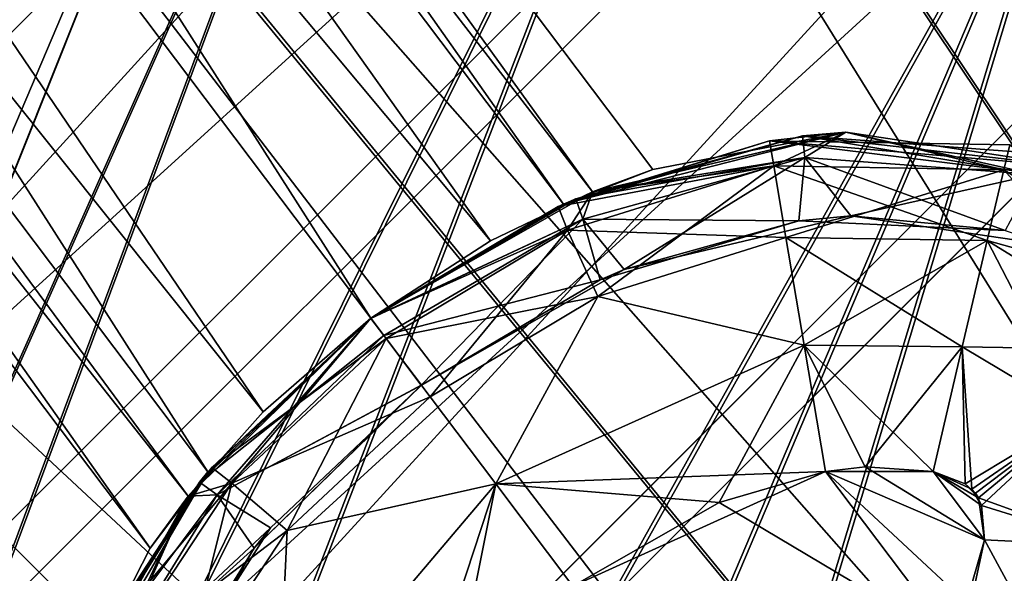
# Model space of a CAD drawing. Header units: metres. Extents: x 0 to 904, y -904 to 0.
# Tile 65 of 246: x 153 to 176, y -153 to -140. Entities that reach past the tile are written whole.
import ezdxf

# ---------------------------------------------------------------- set-up
doc = ezdxf.new("R2010")
doc.units = ezdxf.units.M

msp = doc.modelspace()

# ---------------------------------------------------------------- linework, layer by layer
at = {"layer": 'top0123413'}
for points in [[(599.026855, -599.023621, 106.499786), (74.938576, -244.304413, 117.34655), (244.305359, -74.93528, 117.346581)], [(74.938576, -244.304413, 117.34655), (75.496498, -229.329498, 117.524498), (244.305359, -74.93528, 117.346581)], [(244.305359, -74.93528, 117.346581), (75.496498, -229.329498, 117.524498), (229.33046, -75.495567, 117.524498)], [(75.496498, -229.329498, 117.524498), (213.60553, -77.537285, 117.693382), (229.33046, -75.495567, 117.524498)], [(229.476379, -77.234627, 120.501686), (76.680428, -244.304428, 120.325508), (244.305359, -76.679497, 120.325508)], [(76.680428, -244.304428, 120.325508), (592.962036, -609.72644, 109.443001), (244.305359, -76.679497, 120.325508)], [(77.234871, -229.483627, 120.501595), (76.680428, -244.304428, 120.325508), (229.476379, -77.234627, 120.501686)], [(79.254448, -213.927536, 120.668671), (77.234871, -229.483627, 120.501595), (229.476379, -77.234627, 120.501686)], [(229.476379, -77.234627, 120.501686), (213.92392, -79.254364, 120.668716), (79.254448, -213.927536, 120.668671)], [(75.496498, -229.329498, 117.524498), (77.538223, -213.604507, 117.693382), (213.60553, -77.537285, 117.693382)], [(77.538223, -213.604507, 117.693382), (197.676346, -81.181343, 117.845009), (213.60553, -77.537285, 117.693382)], [(213.92392, -79.254364, 120.668716), (82.865562, -198.143082, 120.818924), (79.254448, -213.927536, 120.668671)], [(213.92392, -79.254364, 120.668716), (198.150421, -82.862846, 120.818863), (82.865562, -198.143082, 120.818924)], [(77.538223, -213.604507, 117.693382), (81.182274, -197.6754, 117.845009), (197.676346, -81.181343, 117.845009)], [(81.182274, -197.6754, 117.845009), (181.883881, -86.467819, 117.974686), (197.676346, -81.181343, 117.845009)], [(198.150421, -82.862846, 120.818863), (182.520538, -88.095657, 120.947189), (82.865562, -198.143082, 120.818924)], [(81.182274, -197.6754, 117.845009), (86.46875, -181.88295, 117.974686), (181.883881, -86.467819, 117.974686)], [(86.46875, -181.88295, 117.974686), (166.368546, -93.45578, 118.079933), (181.883881, -86.467819, 117.974686)], [(82.865562, -198.143082, 120.818924), (182.520538, -88.095657, 120.947189), (88.099136, -182.513092, 120.947243)], [(182.520538, -88.095657, 120.947189), (167.182159, -95.003593, 121.051247), (88.099136, -182.513092, 120.947243)], [(86.46875, -181.88295, 117.974686), (93.456711, -166.367615, 118.079933), (166.368546, -93.45578, 118.079933)], [(93.456711, -166.367615, 118.079933), (151.383621, -102.141632, 118.157684), (166.368546, -93.45578, 118.079933)], [(88.099136, -182.513092, 120.947243), (167.182159, -95.003593, 121.051247), (95.003654, -167.182938, 121.051231)], [(167.182159, -95.003593, 121.051247), (103.593681, -152.359482, 121.128174), (95.003654, -167.182938, 121.051231)], [(167.182159, -95.003593, 121.051247), (152.348343, -103.600594, 121.12822), (103.593681, -152.359482, 121.128174)]]:
    msp.add_3dface(points, dxfattribs=at)
at = {"layer": 'top0123414'}
for points in [[(189.148102, -63.178722, 2078.537354), (171.688553, -69.426079, 2078.537354), (229.577713, -196.457367, 2176.059814)], [(225.348053, -198.974319, 2173.059814), (172.624023, -71.869247, 2076.706299), (189.856522, -65.696686, 2076.706299)], [(171.688553, -69.426079, 2078.537354), (154.925293, -77.354385, 2078.537354), (224.987061, -198.100021, 2176.059814)], [(171.688553, -69.426079, 2078.537354), (224.987061, -198.100021, 2176.059814), (229.577713, -196.457367, 2176.059814)], [(221.0242, -201.019485, 2173.059814), (156.080109, -79.702454, 2076.706299), (172.624023, -71.869247, 2076.706299)], [(225.348053, -198.974319, 2173.059814), (221.0242, -201.019485, 2173.059814), (172.624023, -71.869247, 2076.706299)], [(154.925293, -77.354385, 2078.537354), (139.01976, -86.887444, 2078.537354), (220.579483, -200.184662, 2176.059814)], [(154.925293, -77.354385, 2078.537354), (220.579483, -200.184662, 2176.059814), (224.987061, -198.100021, 2176.059814)], [(216.921631, -203.478607, 2173.059814), (140.384476, -89.120834, 2076.706299), (156.080109, -79.702454, 2076.706299)], [(221.0242, -201.019485, 2173.059814), (216.921631, -203.478607, 2173.059814), (156.080109, -79.702454, 2076.706299)], [(139.01976, -86.887444, 2078.537354), (124.125267, -97.933662, 2078.537354), (216.397446, -202.691254, 2176.059814)], [(139.01976, -86.887444, 2078.537354), (216.397446, -202.691254, 2176.059814), (220.579483, -200.184662, 2176.059814)], [(213.07988, -206.328049, 2173.059814), (125.688683, -100.033745, 2076.706299), (140.384476, -89.120834, 2076.706299)], [(216.921631, -203.478607, 2173.059814), (213.07988, -206.328049, 2173.059814), (140.384476, -89.120834, 2076.706299)], [(124.125267, -97.933662, 2078.537354), (110.386086, -110.386086, 2078.537354), (212.481262, -205.595688, 2176.059814)], [(124.125267, -97.933662, 2078.537354), (212.481262, -205.595688, 2176.059814), (216.397446, -202.691254, 2176.059814)], [(209.538208, -209.538208, 2173.059814), (112.235291, -112.235291, 2076.706299), (125.688683, -100.033745, 2076.706299)], [(213.07988, -206.328049, 2173.059814), (209.538208, -209.538208, 2173.059814), (125.688683, -100.033745, 2076.706299)], [(110.386086, -110.386086, 2078.537354), (97.933662, -124.125267, 2078.537354), (205.595688, -212.481262, 2176.059814)], [(110.386086, -110.386086, 2078.537354), (208.869354, -208.869354, 2176.059814), (212.481262, -205.595688, 2176.059814)], [(208.869354, -208.869354, 2176.059814), (110.386086, -110.386086, 2078.537354), (205.595688, -212.481262, 2176.059814)], [(100.033745, -125.688683, 2076.706299), (112.235291, -112.235291, 2076.706299), (206.328049, -213.07988, 2173.059814)], [(112.235291, -112.235291, 2076.706299), (209.538208, -209.538208, 2173.059814), (206.328049, -213.07988, 2173.059814)], [(97.933662, -124.125267, 2078.537354), (86.887444, -139.01976, 2078.537354), (202.691254, -216.397446, 2176.059814)], [(205.595688, -212.481262, 2176.059814), (97.933662, -124.125267, 2078.537354), (202.691254, -216.397446, 2176.059814)], [(89.120834, -140.384476, 2076.706299), (100.033745, -125.688683, 2076.706299), (203.478607, -216.921631, 2173.059814)], [(100.033745, -125.688683, 2076.706299), (206.328049, -213.07988, 2173.059814), (203.478607, -216.921631, 2173.059814)], [(86.887444, -139.01976, 2078.537354), (77.354385, -154.925293, 2078.537354), (200.184662, -220.579483, 2176.059814)], [(202.691254, -216.397446, 2176.059814), (86.887444, -139.01976, 2078.537354), (200.184662, -220.579483, 2176.059814)], [(79.702454, -156.080109, 2076.706299), (89.120834, -140.384476, 2076.706299), (201.019485, -221.0242, 2173.059814)], [(89.120834, -140.384476, 2076.706299), (203.478607, -216.921631, 2173.059814), (201.019485, -221.0242, 2173.059814)]]:
    msp.add_3dface(points, dxfattribs=at)
at = {"layer": 'top0123418'}
for points in [[(126.33297, -88.488159, 1958.627197), (124.578621, -89.810173, 1963.930542), (166.546097, -144.292526, 1963.085205)], [(165.858154, -144.587128, 1953.325195), (124.578621, -89.810173, 1953.323853), (126.33297, -88.488159, 1958.627197)], [(126.33297, -88.488159, 1358.627197), (124.578621, -89.810173, 1363.930542), (166.546097, -144.292526, 1363.085205)], [(165.858154, -144.587128, 1353.325195), (124.578621, -89.810173, 1353.323853), (126.33297, -88.488159, 1358.627197)], [(167.986267, -143.763199, 1958.627197), (126.33297, -88.488159, 1958.627197), (166.546097, -144.292526, 1963.085205)], [(167.986267, -143.763199, 1958.627197), (165.858154, -144.587128, 1953.325195), (126.33297, -88.488159, 1958.627197)], [(167.986267, -143.763199, 1358.627197), (126.33297, -88.488159, 1358.627197), (166.546097, -144.292526, 1363.085205)], [(167.986267, -143.763199, 1358.627197), (165.858154, -144.587128, 1353.325195), (126.33297, -88.488159, 1358.627197)], [(124.578621, -89.810173, 1963.930542), (120.343231, -93.001808, 1966.127197), (164.117783, -145.457458, 1965.316895)], [(161.267014, -147.308762, 1951.127197), (120.343231, -93.001808, 1951.127197), (124.578621, -89.810173, 1953.323853)], [(124.578621, -89.810173, 1363.930542), (120.343231, -93.001808, 1366.127197), (164.117783, -145.457458, 1365.316895)], [(161.267014, -147.308762, 1351.127197), (120.343231, -93.001808, 1351.127197), (124.578621, -89.810173, 1353.323853)], [(166.546097, -144.292526, 1963.085205), (124.578621, -89.810173, 1963.930542), (164.117783, -145.457458, 1965.316895)], [(165.858154, -144.587128, 1953.325195), (161.267014, -147.308762, 1951.127197), (124.578621, -89.810173, 1953.323853)], [(166.546097, -144.292526, 1363.085205), (124.578621, -89.810173, 1363.930542), (164.117783, -145.457458, 1365.316895)], [(165.858154, -144.587128, 1353.325195), (161.267014, -147.308762, 1351.127197), (124.578621, -89.810173, 1353.323853)], [(120.343231, -93.001808, 1966.127197), (116.107849, -96.193443, 1963.930542), (158.70166, -149.538818, 1965.316895)], [(157.385361, -150.971924, 1953.325195), (116.107849, -96.193443, 1953.323853), (120.343231, -93.001808, 1951.127197)], [(120.343231, -93.001808, 1366.127197), (116.107849, -96.193443, 1363.930542), (158.70166, -149.538818, 1365.316895)], [(157.385361, -150.971924, 1353.325195), (116.107849, -96.193443, 1353.323853), (120.343231, -93.001808, 1351.127197)], [(164.117783, -145.457458, 1965.316895), (120.343231, -93.001808, 1966.127197), (161.266998, -147.308762, 1966.127197)], [(120.343231, -93.001808, 1966.127197), (158.70166, -149.538818, 1965.316895), (161.266998, -147.308762, 1966.127197)], [(161.267014, -147.308762, 1951.127197), (157.385361, -150.971924, 1953.325195), (120.343231, -93.001808, 1951.127197)], [(164.117783, -145.457458, 1365.316895), (120.343231, -93.001808, 1366.127197), (161.266998, -147.308762, 1366.127197)], [(120.343231, -93.001808, 1366.127197), (158.70166, -149.538818, 1365.316895), (161.266998, -147.308762, 1366.127197)], [(161.267014, -147.308762, 1351.127197), (157.385361, -150.971924, 1353.325195), (120.343231, -93.001808, 1351.127197)], [(116.107849, -96.193443, 1963.930542), (114.3535, -97.515457, 1958.627197), (156.912582, -151.551987, 1963.085205)], [(156.00679, -152.790512, 1958.627197), (114.3535, -97.515457, 1958.627197), (116.107849, -96.193443, 1953.323853)], [(116.107849, -96.193443, 1363.930542), (114.3535, -97.515457, 1358.627197), (156.912582, -151.551987, 1363.085205)], [(156.00679, -152.790512, 1358.627197), (114.3535, -97.515457, 1358.627197), (116.107849, -96.193443, 1353.323853)], [(116.107849, -96.193443, 1963.930542), (156.912582, -151.551987, 1963.085205), (158.70166, -149.538818, 1965.316895)], [(157.385361, -150.971924, 1953.325195), (156.00679, -152.790512, 1958.627197), (116.107849, -96.193443, 1953.323853)], [(116.107849, -96.193443, 1363.930542), (156.912582, -151.551987, 1363.085205), (158.70166, -149.538818, 1365.316895)], [(157.385361, -150.971924, 1353.325195), (156.00679, -152.790512, 1358.627197), (116.107849, -96.193443, 1353.323853)], [(114.3535, -97.515457, 1958.627197), (156.00679, -152.790512, 1958.627197), (156.912582, -151.551987, 1963.085205)], [(114.3535, -97.515457, 1358.627197), (156.00679, -152.790512, 1358.627197), (156.912582, -151.551987, 1363.085205)], [(172.588089, -142.86525, 1958.627197), (171.555099, -142.958344, 1936.627197), (165.858154, -144.587128, 1953.325195)], [(165.858154, -144.587128, 1953.325195), (167.986267, -143.763199, 1958.627197), (172.588089, -142.86525, 1958.627197)], [(172.588089, -142.86525, 1358.627197), (170.771164, -143.072144, 1336.627197), (165.858154, -144.587128, 1353.325195)], [(165.858154, -144.587128, 1353.325195), (167.986267, -143.763199, 1358.627197), (172.588089, -142.86525, 1358.627197)], [(166.546097, -144.292526, 1963.085205), (172.588623, -142.865234, 1980.627197), (172.588089, -142.86525, 1958.627197)], [(172.588623, -142.865234, 1980.627197), (166.546097, -144.292526, 1963.085205), (166.546585, -144.292313, 1980.627197)], [(166.546097, -144.292526, 1363.085205), (172.588623, -142.865234, 1380.627197), (172.588089, -142.86525, 1358.627197)], [(172.588623, -142.865234, 1380.627197), (166.546097, -144.292526, 1363.085205), (166.546585, -144.292313, 1380.627197)], [(167.986267, -143.763199, 1958.627197), (166.546097, -144.292526, 1963.085205), (172.588089, -142.86525, 1958.627197)], [(167.986267, -143.763199, 1358.627197), (166.546097, -144.292526, 1363.085205), (172.588089, -142.86525, 1358.627197)], [(172.588623, -142.865234, 1980.627197), (166.546585, -144.292313, 1980.627197), (170.869537, -143.669983, 1983.681641)], [(172.588623, -142.865234, 1380.627197), (166.546585, -144.292313, 1380.627197), (171.61087, -143.47197, 1383.455811)], [(170.771164, -143.072144, 1336.627197), (172.588089, -142.86525, 1358.627197), (178.170822, -143.708801, 1358.627197)], [(172.588623, -142.865234, 1980.627197), (170.869537, -143.669983, 1983.681641), (176.351959, -143.764359, 1983.681641)], [(171.555099, -142.958344, 1936.627197), (172.588089, -142.86525, 1958.627197), (178.170822, -143.708801, 1958.627197)], [(172.588623, -142.865234, 1380.627197), (171.61087, -143.47197, 1383.455811), (177.102661, -143.87471, 1383.455811)], [(172.588089, -142.86525, 1958.627197), (172.588623, -142.865234, 1980.627197), (178.170746, -143.708664, 1980.627197)], [(172.588089, -142.86525, 1358.627197), (172.588623, -142.865234, 1380.627197), (178.170746, -143.708664, 1380.627197)], [(178.170822, -143.708801, 1958.627197), (172.588089, -142.86525, 1958.627197), (178.170746, -143.708664, 1980.627197)], [(178.170822, -143.708801, 1358.627197), (172.588089, -142.86525, 1358.627197), (178.170746, -143.708664, 1380.627197)], [(178.170746, -143.708664, 1980.627197), (172.588623, -142.865234, 1980.627197), (176.351959, -143.764359, 1983.681641)], [(178.170746, -143.708664, 1380.627197), (172.588623, -142.865234, 1380.627197), (177.102661, -143.87471, 1383.455811)], [(170.771164, -143.072144, 1336.627197), (170.869537, -143.669983, 1333.572754), (165.732056, -144.644104, 1336.627197)], [(170.771164, -143.072144, 1336.627197), (165.732056, -144.644104, 1336.627197), (165.858154, -144.587128, 1353.325195)], [(171.555099, -142.958344, 1936.627197), (166.150452, -144.458618, 1936.627197), (165.858154, -144.587128, 1953.325195)], [(171.555099, -142.958344, 1936.627197), (171.61087, -143.47197, 1933.798706), (166.150452, -144.458618, 1936.627197)], [(176.491928, -143.174728, 1336.627197), (176.351959, -143.764359, 1333.572754), (170.771164, -143.072144, 1336.627197)], [(176.351959, -143.764359, 1333.572754), (170.869537, -143.669983, 1333.572754), (170.771164, -143.072144, 1336.627197)], [(176.491928, -143.174728, 1336.627197), (170.771164, -143.072144, 1336.627197), (178.170822, -143.708801, 1358.627197)], [(177.2715, -143.386215, 1936.627197), (177.102661, -143.87471, 1933.798706), (171.555099, -142.958344, 1936.627197)], [(177.102661, -143.87471, 1933.798706), (171.61087, -143.47197, 1933.798706), (171.555099, -142.958344, 1936.627197)], [(177.2715, -143.386215, 1936.627197), (171.555099, -142.958344, 1936.627197), (178.170822, -143.708801, 1958.627197)], [(181.581482, -147.026199, 1333.57251), (176.351959, -143.764359, 1333.572754), (176.491928, -143.174728, 1336.627197)], [(171.61087, -143.47197, 1933.798706), (166.32103, -144.947662, 1933.798706), (166.150452, -144.458618, 1936.627197)], [(171.61087, -143.47197, 1933.798706), (171.468872, -144.987274, 1931.335693), (166.32103, -144.947662, 1933.798706)], [(166.546585, -144.292313, 1380.627197), (166.32103, -144.947662, 1383.455811), (171.61087, -143.47197, 1383.455811)], [(171.61087, -143.47197, 1383.455811), (166.32103, -144.947662, 1383.455811), (167.301041, -146.144592, 1385.918701)], [(171.61087, -143.47197, 1383.455811), (167.301041, -146.144592, 1385.918701), (172.704849, -144.861847, 1385.918701)], [(176.38739, -145.211304, 1931.335693), (171.468872, -144.987274, 1931.335693), (171.61087, -143.47197, 1933.798706)], [(177.102661, -143.87471, 1933.798706), (176.38739, -145.211304, 1931.335693), (171.61087, -143.47197, 1933.798706)], [(177.102661, -143.87471, 1383.455811), (171.61087, -143.47197, 1383.455811), (172.704849, -144.861847, 1385.918701)], [(170.869537, -143.669983, 1333.572754), (165.956131, -145.208099, 1333.572754), (165.732056, -144.644104, 1336.627197)], [(170.869537, -143.669983, 1333.572754), (171.158173, -145.382996, 1330.970337), (165.956131, -145.208099, 1333.572754)], [(166.546585, -144.292313, 1980.627197), (165.956131, -145.208099, 1983.681641), (170.869537, -143.669983, 1983.681641)], [(170.869537, -143.669983, 1983.681641), (165.956131, -145.208099, 1983.681641), (166.678391, -146.787903, 1986.284058)], [(170.869537, -143.669983, 1983.681641), (166.678391, -146.787903, 1986.284058), (171.158173, -145.382996, 1986.284058)], [(176.351959, -143.764359, 1333.572754), (175.955902, -145.455826, 1330.970337), (170.869537, -143.669983, 1333.572754)], [(175.955902, -145.455826, 1330.970337), (171.158173, -145.382996, 1330.970337), (170.869537, -143.669983, 1333.572754)], [(176.351959, -143.764359, 1983.681641), (170.869537, -143.669983, 1983.681641), (171.158173, -145.382996, 1986.284058)], [(176.351959, -143.764359, 1983.681641), (171.158173, -145.382996, 1986.284058), (175.955902, -145.455826, 1986.284058)], [(180.194275, -148.071548, 1330.970337), (175.955902, -145.455826, 1330.970337), (176.351959, -143.764359, 1333.572754)], [(181.581482, -147.026199, 1983.681885), (176.351959, -143.764359, 1983.681641), (175.955902, -145.455826, 1986.284058)], [(178.170746, -143.708664, 1980.627197), (176.351959, -143.764359, 1983.681641), (181.581482, -147.026199, 1983.681885)], [(181.581482, -147.026199, 1333.57251), (180.194275, -148.071548, 1330.970337), (176.351959, -143.764359, 1333.572754)], [(177.102661, -143.87471, 1383.455811), (172.704849, -144.861847, 1385.918701), (177.409821, -145.558319, 1385.918701)], [(166.546585, -144.292313, 1980.627197), (164.117783, -145.457458, 1965.316895), (161.266998, -147.308762, 1966.127197)], [(161.266998, -147.308762, 1966.127197), (161.266998, -147.308762, 1980.627197), (166.546585, -144.292313, 1980.627197)], [(166.546585, -144.292313, 1380.627197), (164.117783, -145.457458, 1365.316895), (161.266998, -147.308762, 1366.127197)], [(161.266998, -147.308762, 1366.127197), (161.266998, -147.308762, 1380.627197), (166.546585, -144.292313, 1380.627197)], [(166.546585, -144.292313, 1980.627197), (161.266998, -147.308762, 1980.627197), (165.956131, -145.208099, 1983.681641)], [(166.546585, -144.292313, 1380.627197), (161.266998, -147.308762, 1380.627197), (166.32103, -144.947662, 1383.455811)], [(166.546097, -144.292526, 1963.085205), (164.117783, -145.457458, 1965.316895), (166.546585, -144.292313, 1980.627197)], [(166.546097, -144.292526, 1363.085205), (164.117783, -145.457458, 1365.316895), (166.546585, -144.292313, 1380.627197)], [(166.150452, -144.458618, 1936.627197), (166.32103, -144.947662, 1933.798706), (161.266541, -147.309113, 1936.627197)], [(166.150452, -144.458618, 1936.627197), (161.266541, -147.309113, 1936.627197), (161.267014, -147.308762, 1951.127197)], [(165.858154, -144.587128, 1953.325195), (166.150452, -144.458618, 1936.627197), (161.267014, -147.308762, 1951.127197)], [(165.732056, -144.644104, 1336.627197), (165.956131, -145.208099, 1333.572754), (161.266998, -147.308762, 1336.627197)], [(165.732056, -144.644104, 1336.627197), (161.266998, -147.308762, 1336.627197), (161.267014, -147.308762, 1351.127197)], [(165.858154, -144.587128, 1353.325195), (165.732056, -144.644104, 1336.627197), (161.267014, -147.308762, 1351.127197)], [(166.32103, -144.947662, 1933.798706), (161.577499, -147.721786, 1933.798706), (161.266541, -147.309113, 1936.627197)], [(161.266998, -147.308762, 1380.627197), (161.577499, -147.721786, 1383.455688), (166.32103, -144.947662, 1383.455811)], [(166.32103, -144.947662, 1933.798706), (166.729126, -146.388489, 1931.335693), (161.577499, -147.721786, 1933.798706)], [(166.32103, -144.947662, 1383.455811), (161.577499, -147.721786, 1383.455688), (162.470001, -148.906448, 1385.918701)], [(166.32103, -144.947662, 1383.455811), (162.470001, -148.906448, 1385.918701), (167.301041, -146.144592, 1385.918701)], [(171.468872, -144.987274, 1931.335693), (166.729126, -146.388489, 1931.335693), (166.32103, -144.947662, 1933.798706)], [(166.729126, -146.388489, 1931.335693), (171.468872, -144.987274, 1931.335693), (167.3022, -146.144089, 1658.627197)], [(172.70372, -144.861923, 1658.627197), (172.704849, -144.861847, 1385.918701), (167.301041, -146.144592, 1385.918701)], [(172.70372, -144.861923, 1658.627197), (167.301041, -146.144592, 1385.918701), (167.3022, -146.144089, 1658.627197)], [(167.3022, -146.144089, 1658.627197), (171.468872, -144.987274, 1931.335693), (172.70372, -144.861923, 1658.627197)], [(171.468872, -144.987274, 1931.335693), (176.38739, -145.211304, 1931.335693), (172.70372, -144.861923, 1658.627197)], [(177.409821, -145.558319, 1385.918701), (172.704849, -144.861847, 1385.918701), (172.70372, -144.861923, 1658.627197)], [(176.38739, -145.211304, 1931.335693), (177.409821, -145.558319, 1385.918701), (172.70372, -144.861923, 1658.627197)], [(165.956131, -145.208099, 1333.572754), (161.631744, -147.792786, 1333.572754), (161.266998, -147.308762, 1336.627197)], [(161.266998, -147.308762, 1980.627197), (161.631744, -147.792786, 1983.681641), (165.956131, -145.208099, 1983.681641)], [(165.956131, -145.208099, 1333.572754), (166.678391, -146.787903, 1330.970337), (161.631744, -147.792786, 1333.572754)], [(165.956131, -145.208099, 1983.681641), (161.631744, -147.792786, 1983.681641), (162.677155, -149.180069, 1986.284058)], [(165.956131, -145.208099, 1983.681641), (162.677155, -149.180069, 1986.284058), (166.678391, -146.787903, 1986.284058)], [(171.158173, -145.382996, 1330.970337), (166.678391, -146.787903, 1330.970337), (165.956131, -145.208099, 1333.572754)], [(171.158173, -145.382996, 1330.970337), (171.590576, -147.94931, 1329.233276), (166.678391, -146.787903, 1330.970337)], [(171.158173, -145.382996, 1986.284058), (166.678391, -146.787903, 1986.284058), (171.590576, -147.94931, 1988.021118)], [(175.955902, -145.455826, 1330.970337), (175.362579, -147.989883, 1329.233276), (171.158173, -145.382996, 1330.970337)], [(175.362579, -147.989883, 1329.233276), (171.590576, -147.94931, 1329.233276), (171.158173, -145.382996, 1330.970337)], [(175.955902, -145.455826, 1986.284058), (171.158173, -145.382996, 1986.284058), (171.590576, -147.94931, 1988.021118)], [(175.362579, -147.989883, 1988.021118), (175.955902, -145.455826, 1986.284058), (171.590576, -147.94931, 1988.021118)], [(178.116119, -149.637573, 1329.233398), (175.362579, -147.989883, 1329.233276), (175.955902, -145.455826, 1330.970337)], [(180.194275, -148.071548, 1986.284058), (175.955902, -145.455826, 1986.284058), (175.362579, -147.989883, 1988.021118)], [(180.194275, -148.071548, 1330.970337), (178.116119, -149.637573, 1329.233398), (175.955902, -145.455826, 1330.970337)], [(180.194275, -148.071548, 1986.284058), (181.581482, -147.026199, 1983.681885), (175.955902, -145.455826, 1986.284058)], [(167.301041, -146.144592, 1385.918701), (162.470001, -148.906448, 1385.918701), (167.3022, -146.144089, 1658.627197)], [(167.3022, -146.144089, 1658.627197), (162.470001, -148.906448, 1385.918701), (162.470032, -148.906479, 1658.627197)], [(162.470123, -148.906357, 1931.335693), (167.3022, -146.144089, 1658.627197), (162.470032, -148.906479, 1658.627197)], [(162.470123, -148.906357, 1931.335693), (166.729126, -146.388489, 1931.335693), (167.3022, -146.144089, 1658.627197)], [(166.729126, -146.388489, 1931.335693), (162.470123, -148.906357, 1931.335693), (161.577499, -147.721786, 1933.798706)], [(166.678391, -146.787903, 1330.970337), (162.677155, -149.180069, 1330.970337), (161.631744, -147.792786, 1333.572754)], [(166.678391, -146.787903, 1330.970337), (164.243317, -151.258423, 1329.233276), (162.677155, -149.180069, 1330.970337)], [(166.678391, -146.787903, 1986.284058), (162.677155, -149.180069, 1986.284058), (164.243317, -151.258423, 1988.021118)], [(171.590576, -147.94931, 1329.233276), (164.243317, -151.258423, 1329.233276), (166.678391, -146.787903, 1330.970337)], [(171.590576, -147.94931, 1988.021118), (166.678391, -146.787903, 1986.284058), (164.243317, -151.258423, 1988.021118)], [(158.70166, -149.538818, 1965.316895), (156.912216, -151.552429, 1980.627197), (161.266998, -147.308762, 1966.127197)], [(156.912216, -151.552429, 1980.627197), (161.266998, -147.308762, 1980.627197), (161.266998, -147.308762, 1966.127197)], [(158.70166, -149.538818, 1365.316895), (156.912216, -151.552429, 1380.627197), (161.266998, -147.308762, 1366.127197)], [(156.912216, -151.552429, 1380.627197), (161.266998, -147.308762, 1380.627197), (161.266998, -147.308762, 1366.127197)], [(157.955276, -151.237259, 1983.681641), (161.266998, -147.308762, 1980.627197), (156.912216, -151.552429, 1980.627197)], [(161.266998, -147.308762, 1380.627197), (156.912216, -151.552429, 1380.627197), (157.603577, -151.517166, 1383.455811)], [(161.267014, -147.308762, 1951.127197), (161.266541, -147.309113, 1936.627197), (157.180481, -151.21843, 1936.627197)], [(161.267014, -147.308762, 1951.127197), (157.180481, -151.21843, 1936.627197), (157.385361, -150.971924, 1953.325195)], [(161.266541, -147.309113, 1936.627197), (161.577499, -147.721786, 1933.798706), (157.180481, -151.21843, 1936.627197)], [(161.267014, -147.308762, 1351.127197), (157.474884, -150.866409, 1336.627197), (157.385361, -150.971924, 1353.325195)], [(161.266998, -147.308762, 1336.627197), (161.631744, -147.792786, 1333.572754), (157.474884, -150.866409, 1336.627197)], [(161.267014, -147.308762, 1351.127197), (161.266998, -147.308762, 1336.627197), (157.474884, -150.866409, 1336.627197)], [(161.577499, -147.721786, 1383.455688), (161.266998, -147.308762, 1380.627197), (157.603577, -151.517166, 1383.455811)], [(161.631744, -147.792786, 1983.681641), (161.266998, -147.308762, 1980.627197), (157.955276, -151.237259, 1983.681641)], [(161.577499, -147.721786, 1933.798706), (157.603577, -151.517166, 1933.798706), (157.180481, -151.21843, 1936.627197)], [(161.631744, -147.792786, 1333.572754), (157.955276, -151.237259, 1333.572754), (157.474884, -150.866409, 1336.627197)], [(161.577499, -147.721786, 1933.798706), (162.470123, -148.906357, 1931.335693), (157.603577, -151.517166, 1933.798706)], [(161.577499, -147.721786, 1383.455688), (157.603577, -151.517166, 1383.455811), (162.470001, -148.906448, 1385.918701)], [(161.631744, -147.792786, 1333.572754), (162.677155, -149.180069, 1330.970337), (157.955276, -151.237259, 1333.572754)], [(159.274811, -152.366974, 1986.284058), (161.631744, -147.792786, 1983.681641), (157.955276, -151.237259, 1983.681641)], [(162.677155, -149.180069, 1986.284058), (161.631744, -147.792786, 1983.681641), (159.274811, -152.366974, 1986.284058)], [(172.105743, -150.960068, 1328.627197), (164.243317, -151.258423, 1329.233276), (171.590576, -147.94931, 1329.233276)], [(164.243317, -151.258423, 1988.021118), (169.571335, -151.698486, 1988.627197), (171.590576, -147.94931, 1988.021118)], [(169.571335, -151.698486, 1988.627197), (172.105743, -150.960068, 1988.627197), (171.590576, -147.94931, 1988.021118)], [(174.666458, -150.96373, 1328.627197), (171.590576, -147.94931, 1329.233276), (175.362579, -147.989883, 1329.233276)], [(174.666458, -150.96373, 1328.627197), (172.105743, -150.960068, 1328.627197), (171.590576, -147.94931, 1329.233276)], [(171.590576, -147.94931, 1988.021118), (172.105743, -150.960068, 1988.627197), (173.050522, -150.851929, 1988.627197)], [(171.590576, -147.94931, 1988.021118), (173.050522, -150.851929, 1988.627197), (175.362579, -147.989883, 1988.021118)], [(173.050522, -150.851929, 1988.627197), (174.666458, -150.96373, 1988.627197), (175.362579, -147.989883, 1988.021118)], [(175.429581, -151.25946, 1328.627197), (174.666458, -150.96373, 1328.627197), (175.362579, -147.989883, 1329.233276)], [(175.362579, -147.989883, 1988.021118), (174.666458, -150.96373, 1988.627197), (175.588516, -151.379456, 1988.627197)], [(175.429581, -151.25946, 1328.627197), (175.362579, -147.989883, 1329.233276), (178.116119, -149.637573, 1329.233398)], [(178.116119, -149.637573, 1988.020996), (175.362579, -147.989883, 1988.021118), (175.588516, -151.379456, 1988.627197)], [(178.116119, -149.637573, 1988.020996), (180.194275, -148.071548, 1986.284058), (175.362579, -147.989883, 1988.021118)], [(162.470123, -148.906357, 1931.335693), (158.876129, -152.306458, 1931.335693), (157.603577, -151.517166, 1933.798706)], [(162.470001, -148.906448, 1385.918701), (157.603577, -151.517166, 1383.455811), (158.483643, -152.789536, 1385.918701)], [(158.876129, -152.306458, 1931.335693), (162.470123, -148.906357, 1931.335693), (158.482971, -152.790466, 1658.627197)], [(158.482971, -152.790466, 1658.627197), (162.470123, -148.906357, 1931.335693), (162.470032, -148.906479, 1658.627197)], [(162.470032, -148.906479, 1658.627197), (158.483643, -152.789536, 1385.918701), (158.482971, -152.790466, 1658.627197)], [(162.470001, -148.906448, 1385.918701), (158.483643, -152.789536, 1385.918701), (162.470032, -148.906479, 1658.627197)], [(162.677155, -149.180069, 1330.970337), (159.274811, -152.366974, 1330.970337), (157.955276, -151.237259, 1333.572754)], [(164.243317, -151.258423, 1329.233276), (159.274811, -152.366974, 1330.970337), (162.677155, -149.180069, 1330.970337)], [(164.243317, -151.258423, 1988.021118), (162.677155, -149.180069, 1986.284058), (159.274811, -152.366974, 1986.284058)], [(158.70166, -149.538818, 1965.316895), (156.912582, -151.551987, 1963.085205), (156.912216, -151.552429, 1980.627197)], [(158.70166, -149.538818, 1365.316895), (156.912582, -151.551987, 1363.085205), (156.912216, -151.552429, 1380.627197)], [(175.676529, -151.475967, 1328.627197), (175.429581, -151.25946, 1328.627197), (178.116119, -149.637573, 1329.233398)], [(175.676529, -151.475967, 1988.627197), (178.116119, -149.637573, 1988.020996), (175.588516, -151.379456, 1988.627197)], [(175.676529, -151.475967, 1328.627197), (178.116119, -149.637573, 1329.233398), (175.745026, -151.587158, 1328.627197)], [(175.676529, -151.475967, 1988.627197), (175.816574, -151.77301, 1988.627197), (178.116119, -149.637573, 1988.020996)], [(178.116119, -149.637573, 1329.233398), (178.941055, -152.738602, 1329.233276), (175.745026, -151.587158, 1328.627197)], [(175.816574, -151.77301, 1988.627197), (178.941055, -152.738602, 1988.021118), (178.116119, -149.637573, 1988.020996)], [(157.474884, -150.866409, 1336.627197), (157.955276, -151.237259, 1333.572754), (154.574905, -155.277069, 1336.627197)], [(157.474884, -150.866409, 1336.627197), (154.574905, -155.277069, 1336.627197), (157.385361, -150.971924, 1353.325195)], [(175.890518, -152.588104, 1988.627197), (173.050522, -150.851929, 1988.627197), (172.105743, -150.960068, 1988.627197)], [(174.666458, -150.96373, 1988.627197), (173.050522, -150.851929, 1988.627197), (175.890518, -152.588104, 1988.627197)], [(157.385361, -150.971924, 1953.325195), (154.248947, -156.000412, 1936.627197), (153.875244, -156.966568, 1958.627197)], [(153.875244, -156.966568, 1958.627197), (156.00679, -152.790512, 1958.627197), (157.385361, -150.971924, 1953.325195)], [(157.385361, -150.971924, 1353.325195), (154.574905, -155.277069, 1336.627197), (153.875244, -156.966568, 1358.627197)], [(153.875244, -156.966568, 1358.627197), (156.00679, -152.790512, 1358.627197), (157.385361, -150.971924, 1353.325195)], [(157.180481, -151.21843, 1936.627197), (154.248947, -156.000412, 1936.627197), (157.385361, -150.971924, 1953.325195)], [(172.105743, -150.960068, 1328.627197), (166.081573, -153.697815, 1328.627197), (164.243317, -151.258423, 1329.233276)], [(172.105743, -150.960068, 1328.627197), (175.188248, -155.050629, 1328.627197), (166.081573, -153.697815, 1328.627197)], [(172.105743, -150.960068, 1988.627197), (169.571335, -151.698486, 1988.627197), (175.188248, -155.050629, 1988.627197)], [(175.890518, -152.588104, 1328.627197), (172.105743, -150.960068, 1328.627197), (174.666458, -150.96373, 1328.627197)], [(175.890518, -152.588104, 1328.627197), (175.552597, -154.172256, 1328.627197), (172.105743, -150.960068, 1328.627197)], [(175.552597, -154.172256, 1328.627197), (175.188248, -155.050629, 1328.627197), (172.105743, -150.960068, 1328.627197)], [(175.890518, -152.588104, 1988.627197), (172.105743, -150.960068, 1988.627197), (175.188248, -155.050629, 1988.627197)], [(175.745026, -151.587158, 1328.627197), (174.666458, -150.96373, 1328.627197), (175.429581, -151.25946, 1328.627197)], [(175.745026, -151.587158, 1328.627197), (175.890518, -152.588104, 1328.627197), (174.666458, -150.96373, 1328.627197)], [(175.588516, -151.379456, 1988.627197), (174.666458, -150.96373, 1988.627197), (175.816574, -151.77301, 1988.627197)], [(175.816574, -151.77301, 1988.627197), (174.666458, -150.96373, 1988.627197), (175.890518, -152.588104, 1988.627197)], [(157.180481, -151.21843, 1936.627197), (157.603577, -151.517166, 1933.798706), (154.248947, -156.000412, 1936.627197)], [(157.955276, -151.237259, 1333.572754), (155.122467, -155.536407, 1333.572754), (154.574905, -155.277069, 1336.627197)], [(157.955276, -151.237259, 1333.572754), (159.274811, -152.366974, 1330.970337), (155.122467, -155.536407, 1333.572754)], [(157.955276, -151.237259, 1983.681641), (156.912216, -151.552429, 1980.627197), (155.122467, -155.536407, 1983.681641)], [(156.689575, -156.285995, 1986.284058), (157.955276, -151.237259, 1983.681641), (155.122467, -155.536407, 1983.681641)], [(156.689575, -156.285995, 1986.284058), (159.274811, -152.366974, 1986.284058), (157.955276, -151.237259, 1983.681641)], [(164.243317, -151.258423, 1329.233276), (163.197815, -156.501343, 1328.627197), (159.037308, -157.408997, 1329.233276)], [(159.274811, -152.366974, 1330.970337), (164.243317, -151.258423, 1329.233276), (159.037308, -157.408997, 1329.233276)], [(161.789459, -158.734055, 1988.627197), (164.243317, -151.258423, 1988.021118), (159.037308, -157.408997, 1988.021118)], [(159.037308, -157.408997, 1988.021118), (164.243317, -151.258423, 1988.021118), (159.274811, -152.366974, 1986.284058)], [(161.789459, -158.734055, 1988.627197), (166.081573, -153.697815, 1988.627197), (164.243317, -151.258423, 1988.021118)], [(166.081573, -153.697815, 1328.627197), (163.197815, -156.501343, 1328.627197), (164.243317, -151.258423, 1329.233276)], [(166.081573, -153.697815, 1988.627197), (169.571335, -151.698486, 1988.627197), (164.243317, -151.258423, 1988.021118)], [(175.676529, -151.475967, 1328.627197), (175.745026, -151.587158, 1328.627197), (175.429581, -151.25946, 1328.627197)], [(156.912582, -151.551987, 1963.085205), (153.875076, -156.967087, 1980.627197), (156.912216, -151.552429, 1980.627197)], [(153.875244, -156.966568, 1958.627197), (153.875076, -156.967087, 1980.627197), (156.912582, -151.551987, 1963.085205)], [(156.912582, -151.551987, 1363.085205), (153.875076, -156.967087, 1380.627197), (156.912216, -151.552429, 1380.627197)], [(153.875244, -156.966568, 1358.627197), (153.875076, -156.967087, 1380.627197), (156.912582, -151.551987, 1363.085205)], [(156.912216, -151.552429, 1980.627197), (153.875076, -156.967087, 1980.627197), (155.122467, -155.536407, 1983.681641)], [(156.912216, -151.552429, 1380.627197), (153.875076, -156.967087, 1380.627197), (154.727341, -156.195541, 1383.455688)], [(156.00679, -152.790512, 1958.627197), (153.875244, -156.966568, 1958.627197), (156.912582, -151.551987, 1963.085205)], [(156.00679, -152.790512, 1358.627197), (153.875244, -156.966568, 1358.627197), (156.912582, -151.551987, 1363.085205)], [(157.603577, -151.517166, 1933.798706), (154.727341, -156.195541, 1933.798706), (154.248947, -156.000412, 1936.627197)], [(157.603577, -151.517166, 1933.798706), (158.876129, -152.306458, 1931.335693), (154.727341, -156.195541, 1933.798706)], [(157.603577, -151.517166, 1383.455811), (154.727341, -156.195541, 1383.455688), (158.483643, -152.789536, 1385.918701)], [(157.603577, -151.517166, 1383.455811), (156.912216, -151.552429, 1380.627197), (154.727341, -156.195541, 1383.455688)], [(175.676529, -151.475967, 1988.627197), (175.588516, -151.379456, 1988.627197), (175.816574, -151.77301, 1988.627197)], [(175.188248, -155.050629, 1988.627197), (169.571335, -151.698486, 1988.627197), (166.081573, -153.697815, 1988.627197)], [(178.941055, -152.738602, 1329.233276), (175.890518, -152.588104, 1328.627197), (175.745026, -151.587158, 1328.627197)], [(175.816574, -151.77301, 1988.627197), (175.890518, -152.588104, 1988.627197), (178.941055, -152.738602, 1988.021118)], [(158.876129, -152.306458, 1931.335693), (156.222992, -156.476624, 1931.335693), (154.727341, -156.195541, 1933.798706)], [(159.274811, -152.366974, 1330.970337), (156.689575, -156.285995, 1330.970337), (155.122467, -155.536407, 1333.572754)], [(156.222992, -156.476624, 1931.335693), (158.876129, -152.306458, 1931.335693), (158.482971, -152.790466, 1658.627197)], [(156.689575, -156.285995, 1330.970337), (159.274811, -152.366974, 1330.970337), (159.037308, -157.408997, 1329.233276)], [(159.037308, -157.408997, 1988.021118), (159.274811, -152.366974, 1986.284058), (156.689575, -156.285995, 1986.284058)], [(175.890518, -152.588104, 1988.627197), (175.188248, -155.050629, 1988.627197), (177.940384, -156.375687, 1988.021118)], [(175.552597, -154.172256, 1328.627197), (175.890518, -152.588104, 1328.627197), (178.941055, -152.738602, 1329.233276)], [(177.940384, -156.375687, 1329.233276), (175.552597, -154.172256, 1328.627197), (178.941055, -152.738602, 1329.233276)], [(175.890518, -152.588104, 1988.627197), (177.940384, -156.375687, 1988.021118), (178.941055, -152.738602, 1988.021118)], [(158.483643, -152.789536, 1385.918701), (154.727341, -156.195541, 1383.455688), (155.761826, -157.630539, 1385.918701)], [(158.483643, -152.789536, 1385.918701), (155.761826, -157.630539, 1385.918701), (158.482971, -152.790466, 1658.627197)], [(158.482971, -152.790466, 1658.627197), (155.761826, -157.630539, 1385.918701), (155.762192, -157.629517, 1658.627197)], [(156.222992, -156.476624, 1931.335693), (158.482971, -152.790466, 1658.627197), (155.762192, -157.629517, 1658.627197)]]:
    msp.add_3dface(points, dxfattribs=at)
at = {"layer": 'top0123431'}
for points in [[(132.299774, -190.963272, 1798.675049), (133.718124, -191.565308, 1806.324951), (159.846878, -126.065178, 1798.675049)], [(132.299774, -190.963272, 1798.675049), (159.846878, -126.065178, 1798.675049), (133.684326, -191.550964, 1791.0177)], [(159.846878, -126.065178, 1798.675049), (162.291367, -127.102783, 1788.668579), (133.684326, -191.550964, 1791.0177)], [(133.718124, -191.565308, 1806.324951), (162.335358, -127.121452, 1808.668579), (159.846878, -126.065178, 1798.675049)], [(133.684326, -191.550964, 1791.0177), (162.291367, -127.102783, 1788.668579), (137.660889, -193.238892, 1784.518921)], [(133.718124, -191.565308, 1806.324951), (137.723145, -193.26532, 1812.802979), (162.335358, -127.121452, 1808.668579)], [(162.291367, -127.102783, 1788.668579), (169.01384, -129.956253, 1781.330688), (137.660889, -193.238892, 1784.518921)], [(137.723145, -193.26532, 1812.802979), (169.090027, -129.988586, 1815.971558), (162.335358, -127.121452, 1808.668579)], [(137.660889, -193.238892, 1784.518921), (169.01384, -129.956253, 1781.330688), (143.623993, -195.770035, 1780.167969)], [(137.723145, -193.26532, 1812.802979), (143.705307, -195.80455, 1817.122925), (169.090027, -129.988586, 1815.971558)], [(169.01384, -129.956253, 1781.330688), (178.212982, -133.860992, 1778.627319), (143.623993, -195.770035, 1780.167969)], [(143.705307, -195.80455, 1817.122925), (178.300964, -133.898331, 1818.627197), (169.090027, -129.988586, 1815.971558)], [(143.623993, -195.770035, 1780.167969), (178.212982, -133.860992, 1778.627319), (150.665878, -198.759079, 1778.627319)], [(143.705307, -195.80455, 1817.122925), (150.75386, -198.796432, 1818.627075), (178.300964, -133.898331, 1818.627197)], [(178.212982, -133.860992, 1778.627319), (157.714447, -201.750961, 1780.13147), (150.665878, -198.759079, 1778.627319)], [(150.75386, -198.796432, 1818.627075), (157.795715, -201.785461, 1817.086426), (178.300964, -133.898331, 1818.627197)], [(178.212982, -133.860992, 1778.627319), (187.423935, -137.770721, 1781.282837), (157.714447, -201.750961, 1780.13147)], [(178.300964, -133.898331, 1818.627197), (157.795715, -201.785461, 1817.086426), (187.500122, -137.80307, 1815.923828)], [(187.423935, -137.770721, 1781.282837), (163.696625, -204.290207, 1784.451416), (157.714447, -201.750961, 1780.13147)], [(157.795715, -201.785461, 1817.086426), (163.758835, -204.316605, 1812.735474), (187.500122, -137.80307, 1815.923828)], [(187.423935, -137.770721, 1781.282837), (194.178589, -140.637863, 1788.585815), (163.696625, -204.290207, 1784.451416)], [(187.500122, -137.80307, 1815.923828), (163.758835, -204.316605, 1812.735474), (194.22258, -140.65654, 1808.585815)], [(194.178589, -140.637863, 1788.585815), (167.701691, -205.990234, 1790.929443), (163.696625, -204.290207, 1784.451416)], [(163.758835, -204.316605, 1812.735474), (167.735352, -206.004517, 1806.236694), (194.22258, -140.65654, 1808.585815)], [(194.178589, -140.637863, 1788.585815), (196.667068, -141.694138, 1798.579468), (167.701691, -205.990234, 1790.929443)], [(194.22258, -140.65654, 1808.585815), (167.735352, -206.004517, 1806.236694), (196.667068, -141.694138, 1798.579468)], [(196.667068, -141.694138, 1798.579468), (169.119965, -206.592239, 1798.579468), (167.701691, -205.990234, 1790.929443)], [(167.735352, -206.004517, 1806.236694), (169.119965, -206.592239, 1798.579468), (196.667068, -141.694138, 1798.579468)]]:
    msp.add_3dface(points, dxfattribs=at)

doc.saveas('drawing.dxf')
